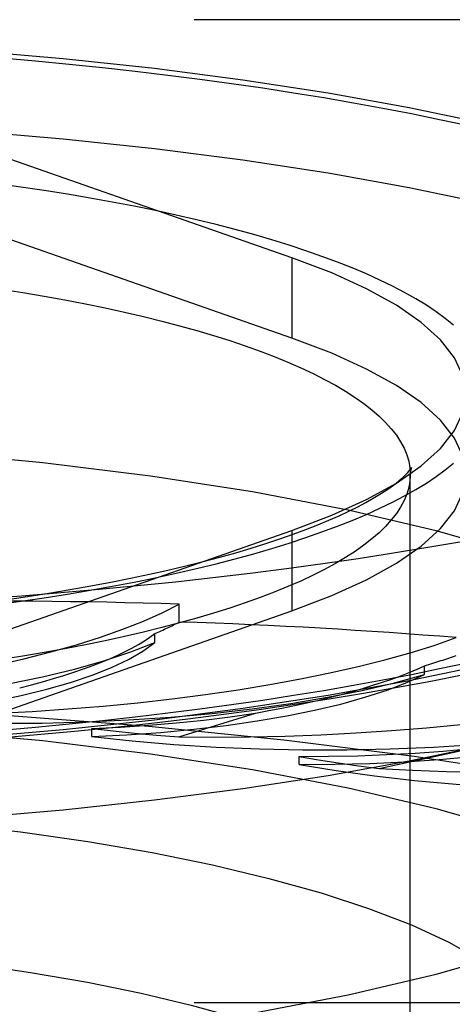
# Model space of a CAD drawing. Header units: inches. Extents: x 0 to 253, y 0 to 164.
# Tile 88 of 97: x 112.621 to 112.778, y 119.542 to 119.898. Entities that reach past the tile are written whole.
import ezdxf

# ---------------------------------------------------------------- set-up
doc = ezdxf.new("R2010")
doc.units = ezdxf.units.IN
doc.header["$LTSCALE"] = 13.939812
doc.header["$MEASUREMENT"] = 0
doc.linetypes.add('HIDDEN', pattern=[0.2, 0.1, -0.1])
doc.layers.get('0').update_dxf_attribs({"linetype": 'CONTINUOUS'})
doc.layers.add('DEFAULT_2', color=8, linetype='HIDDEN')

msp = doc.modelspace()

# ---------------------------------------------------------------- linework, layer by layer
at = {"color": 7, "linetype": 'Continuous'}
for points in [[(112.75767, 119.65638), (112.76974, 119.65863), (112.78164, 119.66099), (112.79337, 119.66346), (112.80492, 119.66603), (112.8163, 119.66871), (112.8275, 119.67151), (112.83852, 119.67443), (112.84936, 119.67748), (112.86001, 119.68066), (112.87049, 119.68398), (112.88079, 119.68744), (112.89092, 119.69108), (112.90087, 119.69489), (112.91063, 119.69889), (112.92021, 119.70311), (112.92956, 119.70754), (112.93868, 119.71221), (112.94747, 119.71708), (112.95586, 119.72216)], [(112.76869, 119.70681), (112.75623, 119.70477), (112.74358, 119.70282), (112.73073, 119.70096), (112.7177, 119.69919), (112.70449, 119.6975), (112.69112, 119.69591), (112.67759, 119.6944), (112.66391, 119.69299), (112.65009, 119.69167), (112.63615, 119.69045), (112.62208, 119.68932), (112.60791, 119.68828), (112.59364, 119.68734), (112.57928, 119.6865), (112.56483, 119.68576), (112.55032, 119.68511), (112.53575, 119.68457), (112.52112, 119.68412), (112.50646, 119.68377), (112.49177, 119.68352), (112.47705, 119.68337), (112.46233, 119.68332)], [(112.78093, 119.70892), (112.76869, 119.70681)], [(112.58812, 119.63624), (112.60183, 119.6372), (112.61546, 119.63825), (112.62899, 119.6394), (112.64242, 119.64065), (112.65575, 119.642), (112.66896, 119.64345), (112.68205, 119.64499), (112.69501, 119.64664), (112.70784, 119.64839), (112.72052, 119.65024), (112.73306, 119.65218), (112.74545, 119.65423), (112.75767, 119.65638)], [(112.78976, 119.63548), (112.76196, 119.62968), (112.73265, 119.62441), (112.70195, 119.6197), (112.67003, 119.61556), (112.63706, 119.61203), (112.60319, 119.60911)]]:
    msp.add_lwpolyline(points, dxfattribs=at)
at = {"layer": 'DEFAULT_2', "color": 8, "linetype": 'HIDDEN'}
for p, q in [((114.07833, 119.89753), (109.89983, 119.89753)), ((112.71963, 119.8115), (112.57132, 119.86341)), ((112.71963, 119.78252), (112.57132, 119.83443)), ((112.71963, 119.8115), (112.71963, 119.78252)), ((112.76233, 118.6215), (112.76233, 119.73328)), ((112.57132, 119.6611), (112.71963, 119.71302)), ((112.71963, 119.71302), (112.71963, 119.68404)), ((112.67891, 119.67995), (112.67891, 119.68638)), ((112.57132, 119.63212), (112.71963, 119.68404)), ((112.67012, 119.67256), (112.67012, 119.67577)), ((112.76748, 119.66094), (112.76748, 119.66416)), ((112.67874, 119.6385), (112.7065, 119.64706)), ((112.64735, 119.63856), (112.64735, 119.64148)), ((112.72224, 119.62848), (112.72224, 119.63141)), ((112.75115, 119.62706), (112.78423, 119.63424)), ((114.07833, 119.54242), (110.02483, 119.54242))]:
    msp.add_line(p, q, dxfattribs=at)
for points in [[(112.46233, 119.89167), (112.49809, 119.89133), (112.53348, 119.89035), (112.56861, 119.88871), (112.60319, 119.88642), (112.63706, 119.88351), (112.67003, 119.87997), (112.70195, 119.87584), (112.73265, 119.87112), (112.76196, 119.86585), (112.78976, 119.86006), (112.81588, 119.85376), (112.8402, 119.847), (112.86259, 119.83981), (112.88295, 119.83222), (112.90116, 119.82428), (112.91714, 119.81602), (112.9308, 119.80748), (112.94207, 119.79872), (112.9509, 119.78976), (112.95724, 119.78067), (112.96105, 119.77149), (112.96233, 119.76226)], [(112.61483, 119.88373), (112.62706, 119.88266), (112.63918, 119.8815), (112.65118, 119.88026), (112.66305, 119.87894), (112.67478, 119.87754), (112.68637, 119.87606), (112.6978, 119.87451), (112.70908, 119.87287), (112.72018, 119.87116), (112.73111, 119.86938), (112.74185, 119.86752), (112.7524, 119.86559), (112.76275, 119.86359), (112.7729, 119.86152), (112.78283, 119.85938)], [(112.46233, 119.86269), (112.49809, 119.86236), (112.53348, 119.86137), (112.56861, 119.85973), (112.60319, 119.85745), (112.63706, 119.85453), (112.67003, 119.85099), (112.70195, 119.84686), (112.73265, 119.84215), (112.76196, 119.83688), (112.78976, 119.83108), (112.81588, 119.82478), (112.8402, 119.81802), (112.86259, 119.81083), (112.88295, 119.80324), (112.90116, 119.7953), (112.91714, 119.78704), (112.9308, 119.7785), (112.94207, 119.76974), (112.9509, 119.76079), (112.95724, 119.7517), (112.96105, 119.74251), (112.96233, 119.73328)], [(112.77794, 119.7872), (112.77495, 119.78961), (112.77168, 119.79199), (112.76814, 119.79435), (112.76434, 119.79668), (112.76026, 119.79898), (112.75593, 119.80125), (112.75134, 119.80348), (112.74649, 119.80568), (112.74139, 119.80784), (112.73605, 119.80996), (112.73047, 119.81204), (112.72466, 119.81407), (112.71861, 119.81606), (112.71234, 119.818), (112.70585, 119.8199), (112.69914, 119.82174), (112.69223, 119.82353), (112.68511, 119.82526), (112.6778, 119.82695), (112.67031, 119.82857), (112.66262, 119.83014), (112.65477, 119.83164), (112.64674, 119.83309), (112.63855, 119.83447), (112.63021, 119.83579), (112.62172, 119.83704), (112.61308, 119.83823)], [(112.78233, 119.76226), (112.78131, 119.76884), (112.77828, 119.77538), (112.77324, 119.78184), (112.76625, 119.78818), (112.75732, 119.79435), (112.74653, 119.80032), (112.73398, 119.80603), (112.71963, 119.8115)], [(112.61469, 119.80017), (112.62251, 119.79893), (112.63017, 119.79763), (112.63769, 119.79628), (112.64504, 119.79486), (112.65221, 119.79339), (112.65922, 119.79186), (112.66603, 119.79028), (112.67266, 119.78864), (112.67909, 119.78696), (112.68532, 119.78522), (112.69135, 119.78343), (112.69716, 119.7816), (112.70275, 119.77972), (112.70811, 119.7778), (112.71325, 119.77584), (112.71815, 119.77384), (112.72281, 119.77179), (112.72724, 119.76972), (112.73141, 119.76761), (112.73533, 119.76547), (112.739, 119.76329), (112.74242, 119.76109), (112.74557, 119.75887), (112.74845, 119.75662), (112.75107, 119.75435), (112.75342, 119.75206), (112.7555, 119.74975), (112.75731, 119.74742), (112.75884, 119.74509), (112.76009, 119.74274), (112.76107, 119.74038), (112.76177, 119.73802), (112.76219, 119.73565), (112.76233, 119.73328)], [(112.78131, 119.73986), (112.77828, 119.74641), (112.77324, 119.75287), (112.76625, 119.7592), (112.75732, 119.76537), (112.74653, 119.77134), (112.73398, 119.77705), (112.71963, 119.78252)], [(112.96233, 119.76226), (112.96105, 119.75302), (112.95724, 119.74384), (112.9509, 119.73475), (112.94207, 119.7258), (112.9308, 119.71703), (112.91714, 119.7085), (112.90116, 119.70024), (112.88295, 119.69229), (112.86259, 119.68471), (112.8402, 119.67751), (112.81588, 119.67075), (112.78976, 119.66446), (112.76196, 119.65866), (112.73265, 119.65339), (112.70195, 119.64868), (112.67003, 119.64454), (112.63706, 119.64101), (112.60319, 119.63809)], [(112.75732, 119.73016), (112.76625, 119.73633), (112.77324, 119.74267), (112.77828, 119.74913), (112.78131, 119.75567), (112.78233, 119.76226)], [(112.89983, 119.63282), (112.8977, 119.64392), (112.89142, 119.65491), (112.88097, 119.66569), (112.86652, 119.67616), (112.84815, 119.6862), (112.82609, 119.69573), (112.80051, 119.70465), (112.77169, 119.71289), (112.73986, 119.72035), (112.70539, 119.72697), (112.66856, 119.73268), (112.62975, 119.73744), (112.58932, 119.74118), (112.54768, 119.74388), (112.50541, 119.7455), (112.46233, 119.74606)], [(112.61308, 119.68628), (112.62172, 119.68747), (112.63021, 119.68872), (112.63855, 119.69004), (112.64674, 119.69143), (112.65476, 119.69287), (112.66262, 119.69438), (112.6703, 119.69594), (112.6778, 119.69757), (112.68511, 119.69925), (112.69223, 119.70098), (112.69914, 119.70277), (112.70585, 119.70462), (112.71234, 119.70651), (112.71861, 119.70845), (112.72466, 119.71044), (112.73047, 119.71247), (112.73605, 119.71455), (112.74139, 119.71667), (112.74649, 119.71883), (112.75134, 119.72103), (112.75593, 119.72326), (112.76026, 119.72553), (112.76434, 119.72783), (112.76814, 119.73016), (112.77168, 119.73252), (112.77495, 119.73491), (112.77794, 119.73732)], [(112.61621, 119.68801), (112.62415, 119.68917), (112.63192, 119.69038), (112.63954, 119.69165), (112.64698, 119.69297), (112.65424, 119.69433), (112.66131, 119.69574), (112.66819, 119.69719), (112.67486, 119.69868), (112.68133, 119.70021), (112.68757, 119.70178), (112.69359, 119.70337), (112.69938, 119.70499), (112.70493, 119.70663), (112.71024, 119.70829), (112.7153, 119.70997), (112.72011, 119.71165), (112.72466, 119.71333), (112.72894, 119.71501), (112.73296, 119.71669), (112.73671, 119.71834), (112.74019, 119.71997), (112.74339, 119.72157), (112.74633, 119.72313), (112.749, 119.72464), (112.75141, 119.7261), (112.75355, 119.72749), (112.75544, 119.7288), (112.75708, 119.73003), (112.75849, 119.73117), (112.75966, 119.73221), (112.76063, 119.73314), (112.7614, 119.73394), (112.76197, 119.73461), (112.76238, 119.73514), (112.76264, 119.73551), (112.76268, 119.73558)], [(112.76268, 119.73558), (112.76275, 119.73571), (112.76275, 119.7357), (112.76265, 119.73545), (112.76251, 119.73495), (112.76238, 119.73422), (112.76219, 119.73091)], [(112.76219, 119.73091), (112.76177, 119.72854), (112.76107, 119.72618), (112.76009, 119.72382), (112.75884, 119.72147), (112.75731, 119.71913), (112.7555, 119.71681), (112.75342, 119.7145), (112.75107, 119.71221), (112.74845, 119.70994), (112.74557, 119.70769), (112.74242, 119.70546), (112.739, 119.70326), (112.73533, 119.70109), (112.73141, 119.69895), (112.72724, 119.69684), (112.72281, 119.69476), (112.71815, 119.69272), (112.71325, 119.69072), (112.70811, 119.68876), (112.70275, 119.68684), (112.69716, 119.68496), (112.69135, 119.68313), (112.68532, 119.68134), (112.67909, 119.6796), (112.67266, 119.67791), (112.66603, 119.67628), (112.65922, 119.6747), (112.65221, 119.67317), (112.64504, 119.67169), (112.63769, 119.67028), (112.63017, 119.66892), (112.62251, 119.66763), (112.61469, 119.66639)], [(112.71963, 119.68404), (112.73398, 119.68951), (112.74653, 119.69522), (112.75732, 119.70119), (112.76625, 119.70736), (112.77324, 119.71369), (112.77828, 119.72015), (112.78131, 119.72669), (112.78233, 119.73328)], [(112.71963, 119.71302), (112.73398, 119.71849), (112.74653, 119.72419), (112.75732, 119.73016)], [(112.48315, 119.64795), (112.49898, 119.64776), (112.51471, 119.64789), (112.53041, 119.64835), (112.54591, 119.64913), (112.56112, 119.65022), (112.57594, 119.65163), (112.59029, 119.65333), (112.60406, 119.65533), (112.61718, 119.6576), (112.62955, 119.66014), (112.64111, 119.66292), (112.65177, 119.66594), (112.66143, 119.66914), (112.67012, 119.67256)], [(112.56684, 119.64512), (112.57881, 119.64632), (112.59031, 119.64775), (112.60138, 119.64941), (112.61191, 119.65129), (112.62184, 119.65338), (112.63112, 119.65566), (112.63968, 119.65812), (112.64748, 119.66075), (112.65446, 119.66352), (112.66059, 119.66643), (112.6658, 119.66944), (112.67012, 119.67256)], [(112.78283, 119.66513), (112.7729, 119.66299), (112.76275, 119.66092), (112.7524, 119.65892), (112.74185, 119.65699), (112.73111, 119.65514), (112.72018, 119.65335), (112.70908, 119.65164), (112.6978, 119.65001), (112.68637, 119.64845), (112.67478, 119.64697), (112.66305, 119.64557), (112.65118, 119.64425), (112.63918, 119.64301), (112.62706, 119.64186), (112.61483, 119.64078)], [(112.56684, 119.64512), (112.5823, 119.64421), (112.59788, 119.64364), (112.61364, 119.64338), (112.62943, 119.64345), (112.64514, 119.64385), (112.66068, 119.64456), (112.67596, 119.6456), (112.69086, 119.64695), (112.7053, 119.6486), (112.71919, 119.65054), (112.73244, 119.65276), (112.74496, 119.65525), (112.75662, 119.65797), (112.76748, 119.66094)], [(112.64735, 119.63856), (112.65995, 119.63921), (112.67224, 119.6401), (112.68425, 119.64124), (112.69588, 119.64262), (112.70707, 119.64423), (112.71773, 119.64606), (112.72781, 119.6481), (112.73725, 119.65033), (112.74599, 119.65275), (112.75397, 119.65534), (112.76113, 119.65806), (112.76748, 119.66094)], [(113.09559, 119.48723), (113.09342, 119.50077), (113.08695, 119.51421), (113.07621, 119.52747), (113.06128, 119.54045), (113.04225, 119.55307), (113.01926, 119.56524), (112.99247, 119.57688), (112.96206, 119.5879), (112.92823, 119.59824), (112.89122, 119.60782), (112.85128, 119.61657), (112.80869, 119.62445), (112.76373, 119.63138), (112.7167, 119.63733), (112.66795, 119.64225), (112.61778, 119.64612), (112.56656, 119.6489), (112.51462, 119.65057), (112.46233, 119.65113)], [(112.89983, 119.53237), (112.8977, 119.54346), (112.89142, 119.55446), (112.88097, 119.56524), (112.86652, 119.5757), (112.84815, 119.58574), (112.82609, 119.59528), (112.80051, 119.6042), (112.77169, 119.61243), (112.73986, 119.61989), (112.70539, 119.62652), (112.66856, 119.63223), (112.62975, 119.63698), (112.58932, 119.64072), (112.54768, 119.64342), (112.50541, 119.64505), (112.46233, 119.6456)], [(112.64737, 119.64148), (112.65777, 119.642), (112.66798, 119.64268), (112.67799, 119.64354), (112.68777, 119.64455), (112.69727, 119.64573), (112.7065, 119.64706)], [(112.64735, 119.63856), (112.66197, 119.63698), (112.67693, 119.63571), (112.69228, 119.63475), (112.70787, 119.63411), (112.72361, 119.63379), (112.7394, 119.6338), (112.75513, 119.63413), (112.77072, 119.63479), (112.78604, 119.63576), (112.80103, 119.63705), (112.81556, 119.63865), (112.82956, 119.64053), (112.84288, 119.64269), (112.85556, 119.64513)], [(112.72224, 119.62848), (112.73508, 119.62856), (112.74778, 119.62888), (112.76038, 119.62947), (112.77276, 119.6303), (112.78485, 119.63138), (112.79658, 119.6327), (112.80788, 119.63426), (112.81867, 119.63604), (112.8289, 119.63803), (112.8385, 119.64021), (112.84737, 119.64258), (112.85556, 119.64513)], [(112.64737, 119.64148), (112.65504, 119.64061), (112.66282, 119.63982), (112.67072, 119.63912), (112.67874, 119.6385)], [(112.46233, 119.51959), (112.50541, 119.52014), (112.54768, 119.52177), (112.58932, 119.52447), (112.62975, 119.52821), (112.66856, 119.53296), (112.70539, 119.53867), (112.73986, 119.5453), (112.77169, 119.55275), (112.80051, 119.56099), (112.82609, 119.56991), (112.84815, 119.57945), (112.86652, 119.58949), (112.88097, 119.59995), (112.89142, 119.61073), (112.8977, 119.62172), (112.89983, 119.63282)], [(112.72226, 119.63141), (112.73285, 119.63145), (112.74336, 119.63166), (112.75379, 119.63205), (112.7641, 119.63261), (112.77424, 119.63334), (112.78423, 119.63424)], [(112.72226, 119.63141), (112.72922, 119.6302), (112.73636, 119.62907), (112.74367, 119.62803), (112.75115, 119.62706)], [(112.72224, 119.62848), (112.73557, 119.62627), (112.74945, 119.62435), (112.76392, 119.62271), (112.77885, 119.62138), (112.79414, 119.62036), (112.80969, 119.61966), (112.82541, 119.61928), (112.8412, 119.61922), (112.85695, 119.6195), (112.87257, 119.62009), (112.88796, 119.62101), (112.90301, 119.62224), (112.91757, 119.62377), (112.93169, 119.6256)], [(112.46233, 119.614), (112.48939, 119.61374), (112.51637, 119.61292), (112.54338, 119.61156), (112.57008, 119.60964), (112.59622, 119.60716), (112.6216, 119.60416), (112.64596, 119.60065), (112.66915, 119.59665), (112.69097, 119.59221), (112.71133, 119.58735), (112.73014, 119.5821), (112.74731, 119.57648), (112.76273, 119.57052), (112.77632, 119.56426), (112.78796, 119.55773)], [(112.46233, 119.56522), (112.48627, 119.56499), (112.51028, 119.56427), (112.53424, 119.56305), (112.55792, 119.56135), (112.58112, 119.55916), (112.60362, 119.55649), (112.62523, 119.55338), (112.6458, 119.54983), (112.66515, 119.54589), (112.68322, 119.54158), (112.6999, 119.53692), (112.71512, 119.53194), (112.72881, 119.52665), (112.74086, 119.52109), (112.75118, 119.51531), (112.75972, 119.50933), (112.76641, 119.5032), (112.77122, 119.49695), (112.77411, 119.49063), (112.77508, 119.48428)]]:
    msp.add_lwpolyline(points, dxfattribs=at)
for centre, major_axis, ratio, start_param, end_param in [((112.50044, 119.69713), (0.19812, 0.01155), 0.238051, -1.503082, -0.463231), ((112.46233, 119.53237), (0.6332, 0.0369), 0.238051, 1.207858, 1.382391), ((112.50044, 119.69067), (0.19813, 0.01059), 0.228952, -0.554878, -0.4616), ((112.46233, 119.53237), (0.63321, 0.03386), 0.228952, 1.034957, 1.20949), ((112.61814, 119.69274), (0.19813, 0.01059), 0.228952, -1.675983, -0.636132), ((112.51341, 119.67916), (0.16428, 0.00878), 0.228952, -0.866245, -0.317198), ((112.61814, 119.68628), (0.19813, 0.00933), 0.220754, -0.727569, -0.634291), ((112.62171, 119.67439), (0.16428, 0.00774), 0.220754, -1.038937, -0.489889), ((112.73111, 119.68312), (0.19813, 0.00933), 0.220754, -1.848675, -0.808824), ((112.83591, 119.66858), (0.19814, 0.00781), 0.213694, -2.021228, -0.981377)]:
    msp.add_ellipse(centre, major_axis=major_axis, ratio=ratio, start_param=start_param, end_param=end_param, dxfattribs=at)

doc.saveas('drawing.dxf')
